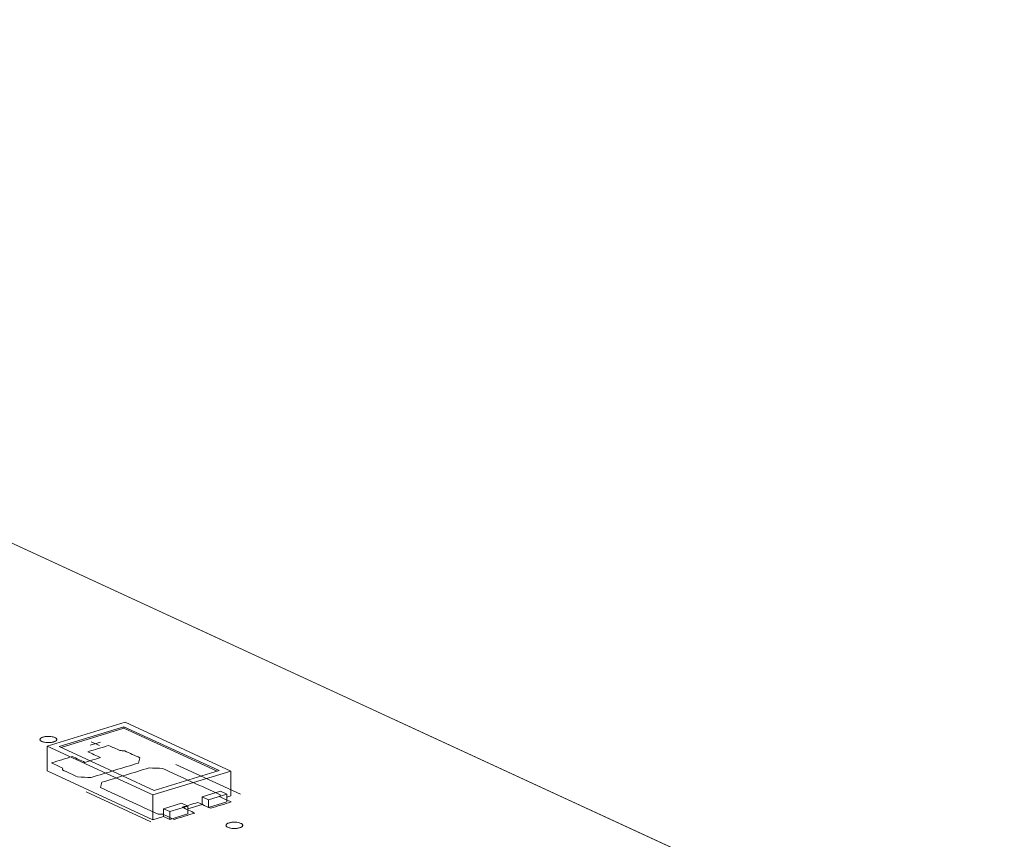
# Model space of a CAD drawing. Header units: inches. Extents: x -30 to 641, y 180 to 601.
# Tile 42 of 234: x 224 to 253, y 301 to 325. Entities that reach past the tile are written whole.
import ezdxf

# ---------------------------------------------------------------- set-up
doc = ezdxf.new("R2010")
doc.units = ezdxf.units.IN
doc.header["$MEASUREMENT"] = 0
doc.layers.add('1', color=7, linetype='Continuous')

# ---------------------------------------------------------------- blocks, each defined once
blk = doc.blocks.new('block 2884')
at = {"layer": '1', "color": 155, "lineweight": 18, "true_color": 0x4c7299}
blk.add_lwpolyline([(230.383, 302.596), (227.227, 304.052)], dxfattribs=at)
blk = doc.blocks.new('block 2886')
at = {"layer": '1', "color": 155, "lineweight": 18, "true_color": 0x4c7299}
blk.add_lwpolyline([(224.9, 303.341), (228.056, 301.885)], dxfattribs=at)
blk = doc.blocks.new('block 2887')
at = {"layer": '1', "color": 155, "lineweight": 18, "true_color": 0x4c7299}
blk.add_lwpolyline([(230.031, 302.61), (228.092, 302.018)], dxfattribs=at)
blk = doc.blocks.new('block 2888')
at = {"layer": '1', "color": 155, "lineweight": 18, "true_color": 0x4c7299}
blk.add_lwpolyline([(227.191, 303.92), (230.031, 302.61)], dxfattribs=at)
blk = doc.blocks.new('block 2889')
at = {"layer": '1', "color": 155, "lineweight": 18, "true_color": 0x4c7299}
blk.add_lwpolyline([(227.227, 304.052), (224.9, 303.341)], dxfattribs=at)
blk = doc.blocks.new('block 2890')
at = {"layer": '1', "color": 155, "lineweight": 18, "true_color": 0x4c7299}
blk.add_lwpolyline([(225.252, 303.328), (227.191, 303.92)], dxfattribs=at)
blk = doc.blocks.new('block 2891')
at = {"layer": '1', "color": 155, "lineweight": 18, "true_color": 0x4c7299}
blk.add_lwpolyline([(228.092, 302.018), (225.252, 303.328)], dxfattribs=at)
blk = doc.blocks.new('block 2892')
at = {"layer": '1', "color": 155, "lineweight": 18, "true_color": 0x4c7299}
blk.add_lwpolyline([(230.262, 301.904), (230.073, 301.992)], dxfattribs=at)
blk = doc.blocks.new('block 2893')
at = {"layer": '1', "color": 155, "lineweight": 18, "true_color": 0x4c7299}
blk.add_lwpolyline([(228.556, 301.383), (228.366, 301.471)], dxfattribs=at)
blk = doc.blocks.new('block 2894')
at = {"layer": '1', "color": 155, "lineweight": 18, "true_color": 0x4c7299}
blk.add_lwpolyline([(228.056, 301.885), (230.383, 302.596)], dxfattribs=at)
blk = doc.blocks.new('block 2895')
at = {"layer": '1', "color": 155, "lineweight": 18, "true_color": 0x4c7299}
blk.add_lwpolyline([(229.719, 301.739), (230.262, 301.904)], dxfattribs=at)
blk = doc.blocks.new('block 2896')
at = {"layer": '1', "color": 155, "lineweight": 18, "true_color": 0x4c7299}
blk.add_lwpolyline([(229.098, 301.549), (228.556, 301.383)], dxfattribs=at)
blk = doc.blocks.new('block 2897')
at = {"layer": '1', "color": 155, "lineweight": 18, "true_color": 0x4c7299}
blk.add_lwpolyline([(228.909, 301.636), (229.098, 301.549)], dxfattribs=at)
blk = doc.blocks.new('block 2898')
at = {"layer": '1', "color": 155, "lineweight": 18, "true_color": 0x4c7299}
blk.add_lwpolyline([(229.53, 301.826), (229.719, 301.739)], dxfattribs=at)
blk = doc.blocks.new('block 2906')
at = {"layer": '1', "color": 155, "lineweight": 18, "true_color": 0x4c7299}
blk.add_lwpolyline([(199.734, 320.52), (275.622, 285.513)], dxfattribs=at)
blk = doc.blocks.new('block 3790')
at = {"layer": '1', "color": 155, "lineweight": 18, "true_color": 0x4c7299}
blk.add_lwpolyline([(224.9, 303.341), (224.9, 302.6)], dxfattribs=at)
blk = doc.blocks.new('block 3791')
at = {"layer": '1', "color": 155, "lineweight": 18, "true_color": 0x4c7299}
blk.add_lwpolyline([(227.191, 303.874), (227.191, 303.92)], dxfattribs=at)
blk = doc.blocks.new('block 3792')
at = {"layer": '1', "color": 155, "lineweight": 18, "true_color": 0x4c7299}
blk.add_lwpolyline([(228.056, 301.885), (228.056, 301.144)], dxfattribs=at)
blk = doc.blocks.new('block 3793')
at = {"layer": '1', "color": 155, "lineweight": 18, "true_color": 0x4c7299}
blk.add_lwpolyline([(230.383, 302.596), (230.383, 301.855)], dxfattribs=at)
blk = doc.blocks.new('block 3794')
at = {"layer": '1', "color": 155, "lineweight": 18, "true_color": 0x4c7299}
blk.add_lwpolyline([(225.312, 303.3), (227.191, 303.874)], dxfattribs=at)
blk = doc.blocks.new('block 3795')
at = {"layer": '1', "color": 155, "lineweight": 18, "true_color": 0x4c7299}
blk.add_lwpolyline([(227.191, 303.874), (229.971, 302.592)], dxfattribs=at)
blk = doc.blocks.new('block 3796')
at = {"layer": '1', "color": 155, "lineweight": 18, "true_color": 0x4c7299}
blk.add_lwpolyline([(228.366, 301.471), (228.366, 301.239)], dxfattribs=at)
blk = doc.blocks.new('block 3797')
at = {"layer": '1', "color": 155, "lineweight": 18, "true_color": 0x4c7299}
blk.add_lwpolyline([(229.53, 301.826), (229.53, 301.594)], dxfattribs=at)
blk = doc.blocks.new('block 3798')
at = {"layer": '1', "color": 155, "lineweight": 18, "true_color": 0x4c7299}
blk.add_lwpolyline([(228.366, 301.471), (228.909, 301.636)], dxfattribs=at)
blk = doc.blocks.new('block 3799')
at = {"layer": '1', "color": 155, "lineweight": 18, "true_color": 0x4c7299}
blk.add_lwpolyline([(229.719, 301.739), (229.719, 301.507)], dxfattribs=at)
blk = doc.blocks.new('block 3800')
at = {"layer": '1', "color": 155, "lineweight": 18, "true_color": 0x4c7299}
blk.add_lwpolyline([(230.262, 301.904), (230.262, 301.673)], dxfattribs=at)
blk = doc.blocks.new('block 3801')
at = {"layer": '1', "color": 155, "lineweight": 18, "true_color": 0x4c7299}
blk.add_lwpolyline([(230.073, 301.992), (229.53, 301.826)], dxfattribs=at)
blk = doc.blocks.new('block 3802')
at = {"layer": '1', "color": 155, "lineweight": 18, "true_color": 0x4c7299}
blk.add_lwpolyline([(229.098, 301.549), (229.098, 301.317)], dxfattribs=at)
blk = doc.blocks.new('block 3803')
at = {"layer": '1', "color": 155, "lineweight": 18, "true_color": 0x4c7299}
blk.add_lwpolyline([(228.556, 301.383), (228.556, 301.151)], dxfattribs=at)
blk = doc.blocks.new('block 3804')
at = {"layer": '1', "color": 155, "lineweight": 18, "true_color": 0x4c7299}
blk.add_lwpolyline([(229.098, 301.317), (228.556, 301.151)], dxfattribs=at)
blk = doc.blocks.new('block 3805')
at = {"layer": '1', "color": 155, "lineweight": 18, "true_color": 0x4c7299}
blk.add_lwpolyline([(229.719, 301.507), (230.262, 301.673)], dxfattribs=at)
blk = doc.blocks.new('block 3806')
at = {"layer": '1', "color": 155, "lineweight": 18, "true_color": 0x4c7299}
blk.add_lwpolyline([(229.53, 301.594), (229.719, 301.507)], dxfattribs=at)
blk = doc.blocks.new('block 3807')
at = {"layer": '1', "color": 155, "lineweight": 18, "true_color": 0x4c7299}
blk.add_lwpolyline([(228.556, 301.151), (228.366, 301.239)], dxfattribs=at)
blk = doc.blocks.new('block 3808')
at = {"layer": '1', "color": 155, "lineweight": 18, "true_color": 0x4c7299}
blk.add_lwpolyline([(228.056, 301.144), (228.366, 301.239)], dxfattribs=at)
blk = doc.blocks.new('block 3809')
at = {"layer": '1', "color": 155, "lineweight": 18, "true_color": 0x4c7299}
blk.add_lwpolyline([(230.262, 301.818), (230.383, 301.855)], dxfattribs=at)
blk = doc.blocks.new('block 3810')
at = {"layer": '1', "color": 155, "lineweight": 18, "true_color": 0x4c7299}
blk.add_lwpolyline([(229.098, 301.463), (229.53, 301.594)], dxfattribs=at)
blk = doc.blocks.new('block 3811')
at = {"layer": '1', "color": 155, "lineweight": 18, "true_color": 0x4c7299}
blk.add_lwpolyline([(224.9, 302.6), (228.056, 301.144)], dxfattribs=at)
blk = doc.blocks.new('block 4689')
at = {"layer": '1', "color": 18, "lineweight": 13, "true_color": 0x4c0000}
blk.add_lwpolyline([(199.734, 320.52), (275.622, 285.513)], dxfattribs=at)
blk = doc.blocks.new('block 4693')
at = {"layer": '1', "color": 18, "lineweight": 13, "true_color": 0x4c0000}
blk.add_lwpolyline([(199.734, 320.52), (275.622, 285.513)], dxfattribs=at)
blk = doc.blocks.new('block 4750')
at = {"layer": '1', "color": 18, "lineweight": 13, "true_color": 0x4c0000}
blk.add_lwpolyline([(227.991, 301.084), (226.059, 301.975)], dxfattribs=at)
blk = doc.blocks.new('block 4877')
at = {"layer": '1', "color": 18, "lineweight": 13, "true_color": 0x4c0000}
blk.add_lwpolyline([(230.669, 301.902), (228.737, 302.793)], dxfattribs=at)
blk = doc.blocks.new('block 4878')
at = {"layer": '1', "color": 18, "lineweight": 13, "true_color": 0x4c0000}
blk.add_lwpolyline([(226.209, 303.473), (226.461, 303.356)], dxfattribs=at)
blk = doc.blocks.new('block 4879')
at = {"layer": '1', "color": 18, "lineweight": 13, "true_color": 0x4c0000}
blk.add_lwpolyline([(226.18, 303.367), (226.49, 303.462)], dxfattribs=at)
blk = doc.blocks.new('block 4957')
at = {"layer": '1', "color": 18, "lineweight": 13, "true_color": 0x4c0000}
blk.add_lwpolyline([(227.991, 301.084), (226.059, 301.975)], dxfattribs=at)
blk = doc.blocks.new('block 4961')
at = {"layer": '1', "color": 18, "lineweight": 13, "true_color": 0x4c0000}
blk.add_lwpolyline([(226.18, 303.367), (226.49, 303.462)], dxfattribs=at)
blk = doc.blocks.new('block 4964')
at = {"layer": '1', "color": 18, "lineweight": 13, "true_color": 0x4c0000}
blk.add_lwpolyline([(226.209, 303.473), (226.461, 303.356)], dxfattribs=at)
blk = doc.blocks.new('block 4972')
at = {"layer": '1', "color": 18, "lineweight": 13, "true_color": 0x4c0000}
blk.add_lwpolyline([(230.669, 301.902), (228.737, 302.793)], dxfattribs=at)
blk = doc.blocks.new('block 8458')
at = {"layer": '1', "color": 18, "lineweight": 13, "true_color": 0x4c0000}
blk.add_lwpolyline([(189.956, 325.03), (195.859, 322.308), (196.597, 321.967), (196.357, 321.66), (195.823, 320.809), (197.582, 320.236), (199.773, 320.502), (223.384, 309.611), (270.605, 287.828)], dxfattribs=at)
blk = doc.blocks.new('block 8513')
at = {"layer": '1', "color": 18, "lineweight": 13, "true_color": 0x4c0000}
blk.add_lwpolyline([(224.774, 303.61), (224.793, 303.616), (224.814, 303.62), (224.836, 303.624), (224.86, 303.627), (224.884, 303.63), (224.909, 303.631), (224.959, 303.631), (224.983, 303.629), (225.006, 303.627), (225.05, 303.62), (225.071, 303.616), (225.091, 303.61), (225.109, 303.604), (225.126, 303.597), (225.141, 303.589), (225.153, 303.581), (225.164, 303.573), (225.172, 303.564), (225.178, 303.555), (225.181, 303.547), (225.182, 303.537), (225.181, 303.528), (225.177, 303.519), (225.171, 303.51), (225.163, 303.501), (225.152, 303.493), (225.139, 303.485), (225.124, 303.477), (225.108, 303.471), (225.09, 303.465), (225.071, 303.459), (225.05, 303.455), (225.028, 303.451), (225.004, 303.448), (224.98, 303.445), (224.955, 303.444), (224.905, 303.444), (224.881, 303.446), (224.858, 303.448), (224.814, 303.455), (224.793, 303.459), (224.773, 303.465), (224.755, 303.471), (224.738, 303.478), (224.723, 303.486), (224.71, 303.494), (224.7, 303.502), (224.692, 303.511), (224.686, 303.52), (224.683, 303.528), (224.682, 303.537), (224.683, 303.547), (224.687, 303.556), (224.693, 303.565), (224.701, 303.574), (224.712, 303.582), (224.725, 303.59), (224.74, 303.598), (224.756, 303.604), (224.774, 303.61)], dxfattribs=at)
blk = doc.blocks.new('block 8514')
at = {"layer": '1', "color": 18, "lineweight": 13, "true_color": 0x4c0000}
blk.add_lwpolyline([(230.329, 301.048), (230.348, 301.053), (230.369, 301.058), (230.391, 301.062), (230.414, 301.065), (230.439, 301.067), (230.464, 301.069), (230.513, 301.068), (230.538, 301.067), (230.561, 301.065), (230.605, 301.058), (230.626, 301.053), (230.645, 301.048), (230.664, 301.041), (230.681, 301.034), (230.696, 301.027), (230.708, 301.019), (230.719, 301.01), (230.727, 301.002), (230.732, 300.993), (230.736, 300.984), (230.737, 300.975), (230.736, 300.966), (230.732, 300.957), (230.726, 300.948), (230.717, 300.939), (230.706, 300.93), (230.693, 300.922), (230.679, 300.915), (230.662, 300.908), (230.645, 300.902), (230.625, 300.897), (230.605, 300.892), (230.582, 300.888), (230.559, 300.885), (230.535, 300.883), (230.51, 300.882), (230.46, 300.882), (230.436, 300.883), (230.413, 300.885), (230.369, 300.892), (230.348, 300.897), (230.328, 300.903), (230.31, 300.909), (230.293, 300.916), (230.278, 300.923), (230.265, 300.932), (230.255, 300.94), (230.247, 300.949), (230.241, 300.957), (230.238, 300.966), (230.237, 300.975), (230.238, 300.984), (230.241, 300.993), (230.248, 301.003), (230.256, 301.011), (230.267, 301.02), (230.28, 301.028), (230.295, 301.035), (230.311, 301.042), (230.329, 301.048)], dxfattribs=at)
blk = doc.blocks.new('block 8515')
at = {"layer": '1', "color": 18, "lineweight": 13, "true_color": 0x4c0000}
blk.add_open_spline([(229.773, 301.483), (229.979, 301.546), (230.186, 301.609), (230.393, 301.673), (230.281, 301.724), (230.17, 301.775), (230.058, 301.827), (230.062, 301.845), (230.065, 301.864), (230.068, 301.882), (229.495, 302.146), (228.922, 302.41), (228.35, 302.675), (228.214, 302.68), (228.079, 302.685), (227.943, 302.691), (227.472, 302.547), (227, 302.403), (226.529, 302.259), (226.515, 302.208), (226.502, 302.157), (226.488, 302.106), (227.061, 301.842), (227.634, 301.577), (228.207, 301.313), (228.255, 301.311), (228.304, 301.308), (228.352, 301.306), (228.464, 301.254), (228.575, 301.203), (228.687, 301.151), (228.894, 301.214), (229.1, 301.278), (229.307, 301.341), (229.181, 301.399), (229.055, 301.457), (228.928, 301.515), (229.084, 301.563), (229.239, 301.61), (229.394, 301.658), (229.52, 301.599), (229.646, 301.541), (229.773, 301.483)], degree=3, knots=[0, 0, 0, 0, 1, 1, 1, 2, 2, 2, 3, 3, 3, 4, 4, 4, 5, 5, 5, 6, 6, 6, 7, 7, 7, 8, 8, 8, 9, 9, 9, 10, 10, 10, 11, 11, 11, 12, 12, 12, 13, 13, 13, 14, 14, 14, 14], dxfattribs=at)
blk = doc.blocks.new('block 8516')
at = {"layer": '1', "color": 18, "lineweight": 13, "true_color": 0x4c0000}
blk.add_open_spline([(229.773, 301.483), (229.979, 301.546), (230.186, 301.609), (230.393, 301.673), (230.281, 301.724), (230.17, 301.775), (230.058, 301.827), (230.062, 301.845), (230.065, 301.864), (230.068, 301.882), (229.495, 302.146), (228.922, 302.41), (228.35, 302.675), (228.214, 302.68), (228.079, 302.685), (227.943, 302.691), (227.472, 302.547), (227, 302.403), (226.529, 302.259), (226.515, 302.208), (226.502, 302.157), (226.488, 302.106), (227.061, 301.842), (227.634, 301.577), (228.207, 301.313), (228.255, 301.311), (228.304, 301.308), (228.352, 301.306), (228.464, 301.254), (228.575, 301.203), (228.687, 301.151), (228.894, 301.214), (229.1, 301.278), (229.307, 301.341), (229.181, 301.399), (229.055, 301.457), (228.928, 301.515), (229.084, 301.563), (229.239, 301.61), (229.394, 301.658), (229.52, 301.599), (229.646, 301.541), (229.773, 301.483)], degree=3, knots=[0, 0, 0, 0, 1, 1, 1, 2, 2, 2, 3, 3, 3, 4, 4, 4, 5, 5, 5, 6, 6, 6, 7, 7, 7, 8, 8, 8, 9, 9, 9, 10, 10, 10, 11, 11, 11, 12, 12, 12, 13, 13, 13, 14, 14, 14, 14], dxfattribs=at)
blk = doc.blocks.new('block 8517')
at = {"layer": '1', "color": 18, "lineweight": 13, "true_color": 0x4c0000}
blk.add_open_spline([(227.668, 302.989), (227.655, 302.938), (227.641, 302.887), (227.628, 302.836), (227.156, 302.692), (226.685, 302.548), (226.213, 302.404), (226.078, 302.409), (225.942, 302.415), (225.807, 302.42), (225.655, 302.49), (225.503, 302.561), (225.35, 302.631), (225.354, 302.649), (225.357, 302.667), (225.36, 302.686), (225.249, 302.737), (225.137, 302.789), (225.026, 302.84), (225.232, 302.903), (225.439, 302.966), (225.646, 303.03), (225.772, 302.971), (225.899, 302.913), (226.025, 302.855), (226.18, 302.902), (226.335, 302.95), (226.49, 302.997), (226.364, 303.055), (226.238, 303.114), (226.111, 303.172), (226.318, 303.235), (226.525, 303.298), (226.732, 303.361), (226.844, 303.31), (226.955, 303.258), (227.067, 303.207), (227.115, 303.204), (227.163, 303.202), (227.212, 303.199), (227.364, 303.129), (227.516, 303.059), (227.668, 302.989)], degree=3, knots=[0, 0, 0, 0, 1, 1, 1, 2, 2, 2, 3, 3, 3, 4, 4, 4, 5, 5, 5, 6, 6, 6, 7, 7, 7, 8, 8, 8, 9, 9, 9, 10, 10, 10, 11, 11, 11, 12, 12, 12, 13, 13, 13, 14, 14, 14, 14], dxfattribs=at)
blk = doc.blocks.new('block 8518')
at = {"layer": '1', "color": 18, "lineweight": 13, "true_color": 0x4c0000}
blk.add_open_spline([(227.668, 302.989), (227.655, 302.938), (227.641, 302.887), (227.628, 302.836), (227.156, 302.692), (226.685, 302.548), (226.213, 302.404), (226.078, 302.409), (225.942, 302.415), (225.807, 302.42), (225.655, 302.49), (225.503, 302.561), (225.35, 302.631), (225.354, 302.649), (225.357, 302.667), (225.36, 302.686), (225.249, 302.737), (225.137, 302.789), (225.026, 302.84), (225.232, 302.903), (225.439, 302.966), (225.646, 303.03), (225.772, 302.971), (225.899, 302.913), (226.025, 302.855), (226.18, 302.902), (226.335, 302.95), (226.49, 302.997), (226.364, 303.055), (226.238, 303.114), (226.111, 303.172), (226.318, 303.235), (226.525, 303.298), (226.732, 303.361), (226.844, 303.31), (226.955, 303.258), (227.067, 303.207), (227.115, 303.204), (227.163, 303.202), (227.212, 303.199), (227.364, 303.129), (227.516, 303.059), (227.668, 302.989)], degree=3, knots=[0, 0, 0, 0, 1, 1, 1, 2, 2, 2, 3, 3, 3, 4, 4, 4, 5, 5, 5, 6, 6, 6, 7, 7, 7, 8, 8, 8, 9, 9, 9, 10, 10, 10, 11, 11, 11, 12, 12, 12, 13, 13, 13, 14, 14, 14, 14], dxfattribs=at)
blk = doc.blocks.new('block 9001')
at = {"layer": '1', "color": 18, "lineweight": 13, "true_color": 0x4c0000}
blk.add_lwpolyline([(224.774, 303.61), (224.793, 303.616), (224.814, 303.62), (224.836, 303.624), (224.86, 303.627), (224.884, 303.63), (224.909, 303.631), (224.959, 303.631), (224.983, 303.629), (225.006, 303.627), (225.05, 303.62), (225.071, 303.616), (225.091, 303.61), (225.109, 303.604), (225.126, 303.597), (225.141, 303.589), (225.153, 303.581), (225.164, 303.573), (225.172, 303.564), (225.178, 303.555), (225.181, 303.547), (225.182, 303.537), (225.181, 303.528), (225.177, 303.519), (225.171, 303.51), (225.163, 303.501), (225.152, 303.493), (225.139, 303.485), (225.124, 303.477), (225.108, 303.471), (225.09, 303.465), (225.071, 303.459), (225.05, 303.455), (225.028, 303.451), (225.004, 303.448), (224.98, 303.445), (224.955, 303.444), (224.905, 303.444), (224.881, 303.446), (224.858, 303.448), (224.814, 303.455), (224.793, 303.459), (224.773, 303.465), (224.755, 303.471), (224.738, 303.478), (224.723, 303.486), (224.71, 303.494), (224.7, 303.502), (224.692, 303.511), (224.686, 303.52), (224.683, 303.528), (224.682, 303.537), (224.683, 303.547), (224.687, 303.556), (224.693, 303.565), (224.701, 303.574), (224.712, 303.582), (224.725, 303.59), (224.74, 303.598), (224.756, 303.604), (224.774, 303.61)], dxfattribs=at)
blk = doc.blocks.new('block 9014')
at = {"layer": '1', "color": 18, "lineweight": 13, "true_color": 0x4c0000}
blk.add_open_spline([(229.773, 301.483), (229.979, 301.546), (230.186, 301.609), (230.393, 301.673), (230.281, 301.724), (230.17, 301.775), (230.058, 301.827), (230.062, 301.845), (230.065, 301.864), (230.068, 301.882), (229.495, 302.146), (228.922, 302.41), (228.35, 302.675), (228.214, 302.68), (228.079, 302.685), (227.943, 302.691), (227.472, 302.547), (227, 302.403), (226.529, 302.259), (226.515, 302.208), (226.502, 302.157), (226.488, 302.106), (227.061, 301.842), (227.634, 301.577), (228.207, 301.313), (228.255, 301.311), (228.304, 301.308), (228.352, 301.306), (228.464, 301.254), (228.575, 301.203), (228.687, 301.151), (228.894, 301.214), (229.1, 301.278), (229.307, 301.341), (229.181, 301.399), (229.055, 301.457), (228.928, 301.515), (229.084, 301.563), (229.239, 301.61), (229.394, 301.658), (229.52, 301.599), (229.646, 301.541), (229.773, 301.483)], degree=3, knots=[0, 0, 0, 0, 1, 1, 1, 2, 2, 2, 3, 3, 3, 4, 4, 4, 5, 5, 5, 6, 6, 6, 7, 7, 7, 8, 8, 8, 9, 9, 9, 10, 10, 10, 11, 11, 11, 12, 12, 12, 13, 13, 13, 14, 14, 14, 14], dxfattribs=at)
blk = doc.blocks.new('block 9021')
at = {"layer": '1', "color": 18, "lineweight": 13, "true_color": 0x4c0000}
blk.add_open_spline([(229.773, 301.483), (229.979, 301.546), (230.186, 301.609), (230.393, 301.673), (230.281, 301.724), (230.17, 301.775), (230.058, 301.827), (230.062, 301.845), (230.065, 301.864), (230.068, 301.882), (229.495, 302.146), (228.922, 302.41), (228.35, 302.675), (228.214, 302.68), (228.079, 302.685), (227.943, 302.691), (227.472, 302.547), (227, 302.403), (226.529, 302.259), (226.515, 302.208), (226.502, 302.157), (226.488, 302.106), (227.061, 301.842), (227.634, 301.577), (228.207, 301.313), (228.255, 301.311), (228.304, 301.308), (228.352, 301.306), (228.464, 301.254), (228.575, 301.203), (228.687, 301.151), (228.894, 301.214), (229.1, 301.278), (229.307, 301.341), (229.181, 301.399), (229.055, 301.457), (228.928, 301.515), (229.084, 301.563), (229.239, 301.61), (229.394, 301.658), (229.52, 301.599), (229.646, 301.541), (229.773, 301.483)], degree=3, knots=[0, 0, 0, 0, 1, 1, 1, 2, 2, 2, 3, 3, 3, 4, 4, 4, 5, 5, 5, 6, 6, 6, 7, 7, 7, 8, 8, 8, 9, 9, 9, 10, 10, 10, 11, 11, 11, 12, 12, 12, 13, 13, 13, 14, 14, 14, 14], dxfattribs=at)
blk = doc.blocks.new('block 9025')
at = {"layer": '1', "color": 18, "lineweight": 13, "true_color": 0x4c0000}
blk.add_open_spline([(227.668, 302.989), (227.655, 302.938), (227.641, 302.887), (227.628, 302.836), (227.156, 302.692), (226.685, 302.548), (226.213, 302.404), (226.078, 302.409), (225.942, 302.415), (225.807, 302.42), (225.655, 302.49), (225.503, 302.561), (225.35, 302.631), (225.354, 302.649), (225.357, 302.667), (225.36, 302.686), (225.249, 302.737), (225.137, 302.789), (225.026, 302.84), (225.232, 302.903), (225.439, 302.966), (225.646, 303.03), (225.772, 302.971), (225.899, 302.913), (226.025, 302.855), (226.18, 302.902), (226.335, 302.95), (226.49, 302.997), (226.364, 303.055), (226.238, 303.114), (226.111, 303.172), (226.318, 303.235), (226.525, 303.298), (226.732, 303.361), (226.844, 303.31), (226.955, 303.258), (227.067, 303.207), (227.115, 303.204), (227.163, 303.202), (227.212, 303.199), (227.364, 303.129), (227.516, 303.059), (227.668, 302.989)], degree=3, knots=[0, 0, 0, 0, 1, 1, 1, 2, 2, 2, 3, 3, 3, 4, 4, 4, 5, 5, 5, 6, 6, 6, 7, 7, 7, 8, 8, 8, 9, 9, 9, 10, 10, 10, 11, 11, 11, 12, 12, 12, 13, 13, 13, 14, 14, 14, 14], dxfattribs=at)
blk = doc.blocks.new('block 9029')
at = {"layer": '1', "color": 18, "lineweight": 13, "true_color": 0x4c0000}
blk.add_lwpolyline([(230.329, 301.048), (230.348, 301.053), (230.369, 301.058), (230.391, 301.062), (230.414, 301.065), (230.439, 301.067), (230.464, 301.069), (230.513, 301.068), (230.538, 301.067), (230.561, 301.065), (230.605, 301.058), (230.626, 301.053), (230.645, 301.048), (230.664, 301.041), (230.681, 301.034), (230.696, 301.027), (230.708, 301.019), (230.719, 301.01), (230.727, 301.002), (230.732, 300.993), (230.736, 300.984), (230.737, 300.975), (230.736, 300.966), (230.732, 300.957), (230.726, 300.948), (230.717, 300.939), (230.706, 300.93), (230.693, 300.922), (230.679, 300.915), (230.662, 300.908), (230.645, 300.902), (230.625, 300.897), (230.605, 300.892), (230.582, 300.888), (230.559, 300.885), (230.535, 300.883), (230.51, 300.882), (230.46, 300.882), (230.436, 300.883), (230.413, 300.885), (230.369, 300.892), (230.348, 300.897), (230.328, 300.903), (230.31, 300.909), (230.293, 300.916), (230.278, 300.923), (230.265, 300.932), (230.255, 300.94), (230.247, 300.949), (230.241, 300.957), (230.238, 300.966), (230.237, 300.975), (230.238, 300.984), (230.241, 300.993), (230.248, 301.003), (230.256, 301.011), (230.267, 301.02), (230.28, 301.028), (230.295, 301.035), (230.311, 301.042), (230.329, 301.048)], dxfattribs=at)
blk = doc.blocks.new('block 9036')
at = {"layer": '1', "color": 18, "lineweight": 13, "true_color": 0x4c0000}
blk.add_open_spline([(227.668, 302.989), (227.655, 302.938), (227.641, 302.887), (227.628, 302.836), (227.156, 302.692), (226.685, 302.548), (226.213, 302.404), (226.078, 302.409), (225.942, 302.415), (225.807, 302.42), (225.655, 302.49), (225.503, 302.561), (225.35, 302.631), (225.354, 302.649), (225.357, 302.667), (225.36, 302.686), (225.249, 302.737), (225.137, 302.789), (225.026, 302.84), (225.232, 302.903), (225.439, 302.966), (225.646, 303.03), (225.772, 302.971), (225.899, 302.913), (226.025, 302.855), (226.18, 302.902), (226.335, 302.95), (226.49, 302.997), (226.364, 303.055), (226.238, 303.114), (226.111, 303.172), (226.318, 303.235), (226.525, 303.298), (226.732, 303.361), (226.844, 303.31), (226.955, 303.258), (227.067, 303.207), (227.115, 303.204), (227.163, 303.202), (227.212, 303.199), (227.364, 303.129), (227.516, 303.059), (227.668, 302.989)], degree=3, knots=[0, 0, 0, 0, 1, 1, 1, 2, 2, 2, 3, 3, 3, 4, 4, 4, 5, 5, 5, 6, 6, 6, 7, 7, 7, 8, 8, 8, 9, 9, 9, 10, 10, 10, 11, 11, 11, 12, 12, 12, 13, 13, 13, 14, 14, 14, 14], dxfattribs=at)

msp = doc.modelspace()

# ---------------------------------------------------------------- block references
at = {"layer": '1'}
for name in ['block 8458', 'block 2906', 'block 4689', 'block 4693', 'block 2889', 'block 2890', 'block 3794', 'block 2888', 'block 3791', 'block 3795', 'block 2884', 'block 8513', 'block 9001', 'block 2886', 'block 3790', 'block 8517', 'block 8518', 'block 9025', 'block 9036', 'block 2891', 'block 4879', 'block 4961', 'block 4878', 'block 4964', 'block 8515', 'block 8516', 'block 9014', 'block 9021', 'block 4877', 'block 4972', 'block 3811', 'block 2894', 'block 2887', 'block 3793', 'block 4750', 'block 4957', 'block 3792', 'block 3801', 'block 2898', 'block 3797', 'block 2895', 'block 3799', 'block 2892', 'block 3800', 'block 3809', 'block 3798', 'block 2893', 'block 3796', 'block 2896', 'block 2897', 'block 3810', 'block 3802', 'block 3806', 'block 3805', 'block 3808', 'block 3807', 'block 3803', 'block 3804', 'block 8514', 'block 9029']:
    msp.add_blockref(name, (0, 0), dxfattribs=at)

doc.saveas('drawing.dxf')
